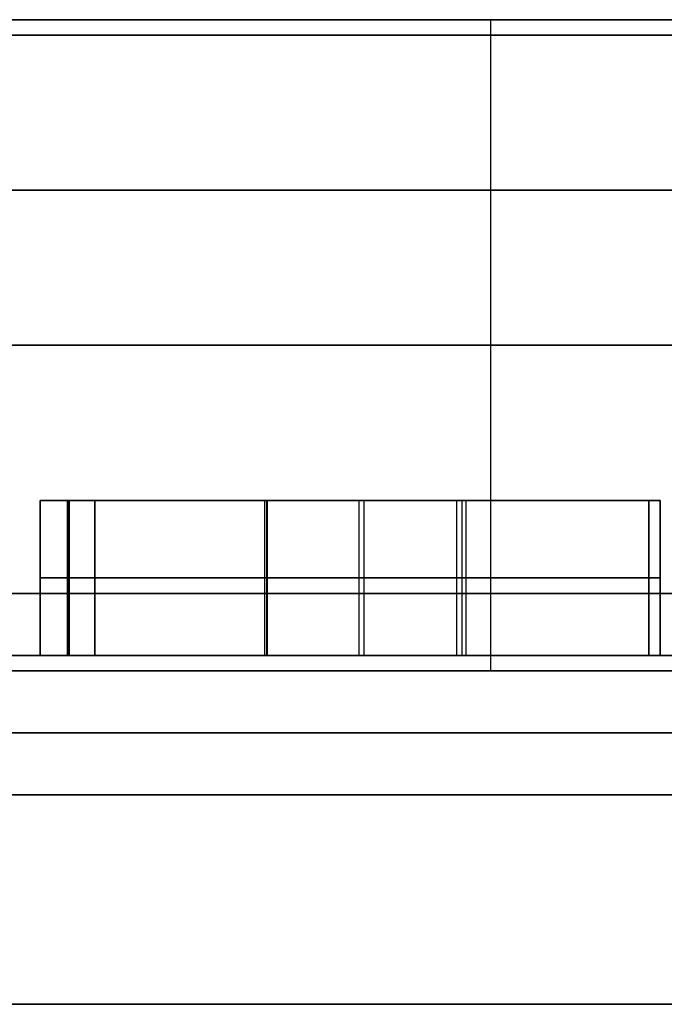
# Model space of a CAD drawing. Header units: centimetres. Extents: x -10 to 8.9, y -29.1 to -8.
# Tile 214 of 256: x -6.987 to -6.779, y -8.617 to -8.3. Entities that reach past the tile are written whole.
import ezdxf

# ---------------------------------------------------------------- set-up
doc = ezdxf.new("R2010")
doc.units = ezdxf.units.CM
doc.layers.add('Default', color=7, linetype='Continuous', true_color=0x000000)

msp = doc.modelspace()

# ---------------------------------------------------------------- linework, layer by layer
at = {"layer": 'Default'}
for p, q in [((-6.8353, -8.51, 2.72942), (-6.8353, -8.3, 2.72942)), ((-6.98058, -8.505, 1.29897), (-6.98058, -8.455, 1.29897)), ((-6.96293, -8.455, 1.29897), (-6.98058, -8.455, 1.29897)), ((-6.97176, -8.505, 1.472), (-6.97176, -8.455, 1.472)), ((-6.97176, -8.505, 1.12594), (-6.97176, -8.455, 1.12594)), ((-6.97176, -8.455, 1.12594), (-6.97176, -8.455, 1.472)), ((-6.97159, -8.505, 5.4599), (-6.97159, -8.455, 5.4599)), ((-6.97125, -8.505, 5.66662), (-6.97125, -8.455, 5.66662)), ((-6.96293, -8.505, 1.29897), (-6.96293, -8.455, 1.29897)), ((-6.90752, -8.505, 5.48231), (-6.90752, -8.455, 5.48231)), ((-6.90735, -8.505, 5.56403), (-6.90735, -8.455, 5.56403)), ((-6.84574, -8.455, 5.5625), (-6.90615, -8.455, 5.5625)), ((-6.87782, -8.505, 5.6875), (-6.87782, -8.455, 5.6875)), ((-6.87621, -8.505, 5.4375), (-6.87621, -8.455, 5.4375)), ((-6.87621, -8.455, 5.4375), (-6.87621, -8.455, 5.48231)), ((-6.87621, -8.455, 5.5242), (-6.87621, -8.455, 5.60156)), ((-6.87621, -8.455, 5.64269), (-6.87621, -8.455, 5.6875)), ((-6.84633, -8.505, 5.64269), (-6.84633, -8.455, 5.64269)), ((-6.84455, -8.505, 5.56097), (-6.84455, -8.455, 5.56097)), ((-6.78439, -8.505, 5.6651), (-6.78439, -8.455, 5.6651)), ((-6.78082, -8.505, 5.45838), (-6.78082, -8.455, 5.45838)), ((-6.98058, -8.48, 1.472), (-6.96293, -8.48, 1.472)), ((-6.98058, -8.48, 1.12594), (-6.98058, -8.48, 1.472)), ((-6.96293, -8.48, 1.12594), (-6.98058, -8.48, 1.12594)), ((-6.97159, -8.48, 5.48231), (-6.84345, -8.48, 5.48231)), ((-6.97159, -8.48, 5.4375), (-6.97159, -8.48, 5.48231)), ((-6.78082, -8.48, 5.4375), (-6.97159, -8.48, 5.4375)), ((-6.97125, -8.48, 5.6875), (-6.78439, -8.48, 5.6875)), ((-6.97125, -8.48, 5.64575), (-6.97125, -8.48, 5.6875)), ((-6.84345, -8.48, 5.48231), (-6.97125, -8.48, 5.64575)), ((-6.96293, -8.48, 1.472), (-6.96293, -8.48, 1.12594)), ((-6.90828, -8.48, 5.64269), (-6.78082, -8.48, 5.47925)), ((-6.78439, -8.48, 5.64269), (-6.90828, -8.48, 5.64269)), ((-6.78439, -8.48, 5.6875), (-6.78439, -8.48, 5.64269)), ((-6.78082, -8.48, 5.47925), (-6.78082, -8.48, 5.4375)), ((-6.8353, -8.51, 4.17058), (-6.8353, -8.505, 4.17058))]:
    msp.add_line(p, q, dxfattribs=at)
at = {"layer": 'Default', "extrusion": (0, 1, 0)}
for centre, radius, start, end in [((6.55, 3.45, -8.3), 0.775, 270, 90), ((6.55, 3.45, -8.305), 1, 270, 90), ((6.55, 3.45, -8.355), 3.475, 180, 0), ((6.55, 3.45, -8.355), 3.475, 0, 180), ((6.55, 3.45, -8.405), 0.775, 270, 90), ((6.55, 3.45, -8.485), 3.225, 0, 180), ((6.55, 3.45, -8.485), 3.225, 180, 0), ((6.55, 3.45, -8.485), 1, 270, 90), ((6.55, 3.45, -8.505), 3.205, 180, 0), ((6.55, 3.45, -8.505), 3.205, 0, 180), ((6.55, 3.45, -8.505), 3.205, 180, 0), ((6.55, 3.45, -8.505), 0.775, 0, 90), ((6.55, 3.45, -8.51), 0.775, 201.6, 0), ((6.55, 3.45, -8.51), 0.775, 0, 180), ((6.55, 3.45, -8.53), 0.755, 180, 0), ((6.55, 3.45, -8.53), 0.755, 0, 180)]:
    msp.add_arc(centre, radius, start, end, dxfattribs=at)
at = {"layer": 'Default', "extrusion": (0, -1, 0)}
for centre, radius, start, end in [((-6.55, 3.45, 8.505), 1.02, 90, 270), ((-6.55, 3.45, 8.53), 0.67, 180, 0), ((-6.55, 3.45, 8.53), 0.67, 0, 180), ((-6.55, 3.45, 8.55), 0.65, 180, 0), ((-6.55, 3.45, 8.55), 0.65, 0, 180), ((-6.55, 3.45, 8.6175), 0.65, 180, 0), ((-6.55, 3.45, 8.6175), 0.65, 0, 180)]:
    msp.add_arc(centre, radius, start, end, dxfattribs=at)
at = {"layer": 'Default'}
for points in [[(-6.98058, -8.455, 1.472), (-6.98058, -8.48, 1.472), (-6.98058, -8.505, 1.472)], [(-6.96293, -8.455, 1.472), (-6.97176, -8.455, 1.472), (-6.98058, -8.455, 1.472)], [(-6.98058, -8.455, 1.12594), (-6.98058, -8.48, 1.12594), (-6.98058, -8.505, 1.12594)], [(-6.98058, -8.455, 1.472), (-6.98058, -8.455, 1.29897), (-6.98058, -8.455, 1.12594)], [(-6.98058, -8.455, 1.12594), (-6.97176, -8.455, 1.12594), (-6.96293, -8.455, 1.12594)], [(-6.97159, -8.455, 5.48231), (-6.97159, -8.48, 5.48231), (-6.97159, -8.505, 5.48231)], [(-6.84345, -8.455, 5.48231), (-6.90752, -8.455, 5.48231), (-6.97159, -8.455, 5.48231)], [(-6.97159, -8.455, 5.4375), (-6.97159, -8.48, 5.4375), (-6.97159, -8.505, 5.4375)], [(-6.97159, -8.455, 5.48231), (-6.97159, -8.455, 5.4599), (-6.97159, -8.455, 5.4375)], [(-6.97159, -8.455, 5.4375), (-6.87621, -8.455, 5.4375), (-6.78082, -8.455, 5.4375)], [(-6.97125, -8.455, 5.6875), (-6.97125, -8.48, 5.6875), (-6.97125, -8.505, 5.6875)], [(-6.78439, -8.455, 5.6875), (-6.87782, -8.455, 5.6875), (-6.97125, -8.455, 5.6875)], [(-6.97125, -8.455, 5.64575), (-6.97125, -8.48, 5.64575), (-6.97125, -8.505, 5.64575)], [(-6.97125, -8.455, 5.6875), (-6.97125, -8.455, 5.66662), (-6.97125, -8.455, 5.64575)], [(-6.97125, -8.455, 5.64575), (-6.90735, -8.455, 5.56403), (-6.84345, -8.455, 5.48231)], [(-6.96293, -8.455, 1.472), (-6.96293, -8.48, 1.472), (-6.96293, -8.505, 1.472)], [(-6.96293, -8.455, 1.12594), (-6.96293, -8.455, 1.29897), (-6.96293, -8.455, 1.472)], [(-6.96293, -8.505, 1.12594), (-6.96293, -8.48, 1.12594), (-6.96293, -8.455, 1.12594)], [(-6.90828, -8.455, 5.64269), (-6.90828, -8.48, 5.64269), (-6.90828, -8.505, 5.64269)], [(-6.78082, -8.455, 5.47925), (-6.84455, -8.455, 5.56097), (-6.90828, -8.455, 5.64269)], [(-6.90828, -8.455, 5.64269), (-6.84633, -8.455, 5.64269), (-6.78439, -8.455, 5.64269)], [(-6.84345, -8.455, 5.48231), (-6.84345, -8.48, 5.48231), (-6.84345, -8.505, 5.48231)], [(-6.78439, -8.455, 5.64269), (-6.78439, -8.48, 5.64269), (-6.78439, -8.505, 5.64269)], [(-6.78439, -8.455, 5.6875), (-6.78439, -8.48, 5.6875), (-6.78439, -8.505, 5.6875)], [(-6.78439, -8.455, 5.64269), (-6.78439, -8.455, 5.6651), (-6.78439, -8.455, 5.6875)], [(-6.78082, -8.455, 5.47925), (-6.78082, -8.48, 5.47925), (-6.78082, -8.505, 5.47925)], [(-6.78082, -8.455, 5.4375), (-6.78082, -8.455, 5.45838), (-6.78082, -8.455, 5.47925)], [(-6.78082, -8.505, 5.4375), (-6.78082, -8.48, 5.4375), (-6.78082, -8.455, 5.4375)], [(-6.98058, -8.505, 1.12594), (-6.97176, -8.505, 1.12594), (-6.96293, -8.505, 1.12594)], [(-6.98058, -8.505, 1.472), (-6.98058, -8.505, 1.29897), (-6.98058, -8.505, 1.12594)], [(-6.96293, -8.505, 1.472), (-6.97176, -8.505, 1.472), (-6.98058, -8.505, 1.472)], [(-6.97159, -8.505, 5.4375), (-6.87621, -8.505, 5.4375), (-6.78082, -8.505, 5.4375)], [(-6.97159, -8.505, 5.48231), (-6.97159, -8.505, 5.4599), (-6.97159, -8.505, 5.4375)], [(-6.84345, -8.505, 5.48231), (-6.90752, -8.505, 5.48231), (-6.97159, -8.505, 5.48231)], [(-6.97125, -8.505, 5.6875), (-6.97125, -8.505, 5.66662), (-6.97125, -8.505, 5.64575)], [(-6.78439, -8.505, 5.6875), (-6.87782, -8.505, 5.6875), (-6.97125, -8.505, 5.6875)], [(-6.97125, -8.505, 5.64575), (-6.90735, -8.505, 5.56403), (-6.84345, -8.505, 5.48231)], [(-6.96293, -8.505, 1.12594), (-6.96293, -8.505, 1.29897), (-6.96293, -8.505, 1.472)], [(-6.90828, -8.505, 5.64269), (-6.84633, -8.505, 5.64269), (-6.78439, -8.505, 5.64269)], [(-6.78082, -8.505, 5.47925), (-6.84455, -8.505, 5.56097), (-6.90828, -8.505, 5.64269)], [(-6.78439, -8.505, 5.64269), (-6.78439, -8.505, 5.6651), (-6.78439, -8.505, 5.6875)], [(-6.78082, -8.505, 5.4375), (-6.78082, -8.505, 5.45838), (-6.78082, -8.505, 5.47925)]]:
    msp.add_open_spline(points, degree=2, dxfattribs=at)

doc.saveas('drawing.dxf')
